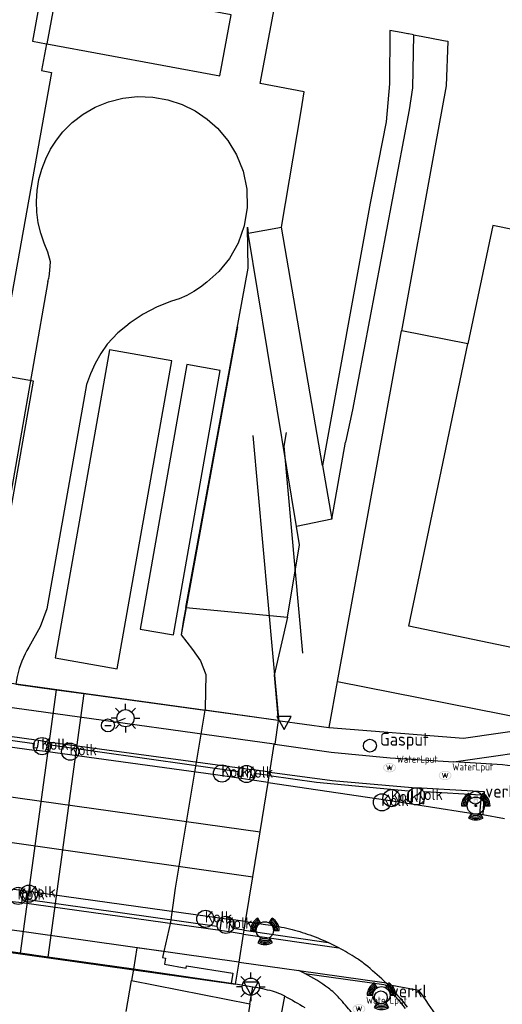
# Model space of a CAD drawing. Extents: x 165936 to 168490, y 440742 to 446306.
# Tile 11 of 78: x 168120 to 168153, y 440992 to 441061. Entities that reach past the tile are written whole.
import ezdxf

# ---------------------------------------------------------------- set-up
doc = ezdxf.new("R2010")
doc.units = 0
doc.header["$LTSCALE"] = 4
doc.layers.get('0').update_dxf_attribs({"linetype": 'CONTINUOUS'})
for name, color, linetype in [('G_BTD', 3, 'CONTINUOUS'), ('G_OBWUPP1', 2, 'ByLayer'), ('G_OTD', 32, 'CONTINUOUS'), ('G_OWG', 6, 'CONTINUOUS'), ('G_OWGP1', 2, 'ByLayer'), ('G_PND', 1, 'CONTINUOUS'), ('G_WGD', 7, 'CONTINUOUS'), ('G_WGDP1', 2, 'ByLayer'), ('G_WGI', 1, 'CONTINUOUS'), ('G_WGIP1', 2, 'ByLayer'), ('LSHD', 3, 'CONTINUOUS')]:
    doc.layers.add(name, color=color, linetype=linetype)
for name, color, linetype, true_color in [('PBRD', 7, 'CONTINUOUS', 0xbd2877), ('PPAL', 7, 'CONTINUOUS', 0xbd2877), ('PPUT', 7, 'CONTINUOUS', 0xbd2877)]:
    doc.layers.add(name, color=color, linetype=linetype, true_color=true_color)
doc.styles.add('ISO', font='ISO')
doc.styles.get("Standard").update_dxf_attribs({"font": 'ISO'})

# ---------------------------------------------------------------- blocks, each defined once
blk = doc.blocks.new('waterleidingput')
at = {"linetype": 'ByBlock', "lineweight": -2}
h = blk.add_hatch(color=0, dxfattribs=at)
h.dxf.hatch_style = 1
edge = h.paths.add_edge_path()
edge.add_spline(control_points=[(0.442, 0), (0.442, 0.043), (0.43, 0.087), (0.364, 0.201), (0.283, 0.258), (0.091, 0.323), (-0.019, 0.329), (-0.222, 0.288), (-0.313, 0.241), (-0.416, 0.124), (-0.441, 0.064), (-0.443, -0.058), (-0.419, -0.119), (-0.335, -0.218), (-0.276, -0.257), (-0.097, -0.325), (0.037, -0.332), (0.27, -0.27), (0.37, -0.201), (0.433, -0.076), (0.442, -0.038), (0.442, 0)], knot_values=[0, 0, 0, 0, 0.380029, 0.380029, 1.118666, 1.118666, 1.857303, 1.857303, 2.59594, 2.59594, 3.13294, 3.13294, 3.66994, 3.66994, 4.20694, 4.20694, 5.079565, 5.079565, 5.952189, 5.952189, 6.283185, 6.283185, 6.283185, 6.283185], degree=3, periodic=0)
edge = h.paths.add_edge_path(flags=16)
edge.add_ellipse((0, 0), major_axis=(0.392, 0), ratio=0.689655, start_angle=0, end_angle=360)
h = blk.add_hatch(color=0, dxfattribs=at)
h.dxf.hatch_style = 1
h.paths.add_polyline_path([(-0.05, -0.087, -0.141608), (-0.088, -0.047), (-0.1, -0.087), (-0.175, 0.175), (-0.225, 0.175), (-0.125, -0.175), (-0.075, -0.175)])
at = {"linetype": 'ByBlock', "lineweight": -2, "true_color": 0x104b6e}
h = blk.add_hatch(color=156, dxfattribs=at)
h.dxf.hatch_style = 1
h.paths.add_polyline_path([(0.1, 0, 1), (-0.1, 0, 1)])
at = {"linetype": 'ByBlock', "lineweight": -2}
h = blk.add_hatch(color=0, dxfattribs=at)
h.dxf.hatch_style = 1
h.paths.add_polyline_path([(0.025, 0.175), (-0.025, 0.175), (-0.05, 0.086, -0.269854), (0.05, 0.086)])
h = blk.add_hatch(color=0, dxfattribs=at)
h.dxf.hatch_style = 1
h.paths.add_polyline_path([(0.225, 0.175), (0.175, 0.175), (0.1, -0.087), (0.088, -0.047, -0.141608), (0.05, -0.087), (0.075, -0.175), (0.125, -0.175)])
at = {"color": 0, "linetype": 'ByBlock', "lineweight": -2}
blk.add_attdef('WATERLEIDINGPUT', (0.5, 0.35), '', height=0.5, dxfattribs=at)
blk = doc.blocks.new('afsl-gas')
at = {"color": 0}
blk.add_circle((0, 0), 0.45, dxfattribs=at)
at = {"color": 0, "style": 'ISO'}
blk.add_attdef('AFSL-GAS', (0.7, 0), '', height=0.9, dxfattribs=at)
blk = doc.blocks.new('verkeersbord')
at = {"color": 0}
for p, q in [((0.502, 0.322), (-0.504, 0.322)), ((-0.504, 0.322), (-0.001, -0.6)), ((-0.001, -0.6), (0.502, 0.322))]:
    blk.add_line(p, q, dxfattribs=at)
blk = doc.blocks.new('kolk')
at = {"color": 0}
blk.add_circle((0, 0), 0.6, dxfattribs=at)
at = {"color": 0, "linetype": 'Continuous', "style": 'ISO'}
blk.add_attdef('KOLK', (-0.043, -0.262), '', height=0.8, dxfattribs=at)
blk = doc.blocks.new('verklikker')
at = {"color": 0}
blk.add_circle((0, 0), 0.45, dxfattribs=at)
at = {"color": 0, "style": 'ISO'}
blk.add_attdef('VERKLIKKER', (0.7, 0), '', height=0.9, dxfattribs=at)
blk = doc.blocks.new('drukknoppaal')
at = {"linetype": 'ByBlock', "lineweight": -2}
h = blk.add_hatch(color=0, dxfattribs=at)
h.dxf.hatch_style = 1
h.paths.add_polyline_path([(0.15, 0.8), (-0.15, 0.8), (-0.15, -0.1), (0, -0.1, -0.414214), (-0.1, 0, -1), (0.1, 0, -0.414214), (0, -0.1), (0.15, -0.1)])
h.paths.add_polyline_path([(-0.1, 0.3, -1), (0.1, 0.3, -1)], flags=16)
at = {"linetype": 'ByBlock', "lineweight": -2, "true_color": 0x681648}
h = blk.add_hatch(color=219, dxfattribs=at)
h.dxf.hatch_style = 1
h.paths.add_polyline_path([(0.1, 0, 1), (-0.1, 0, 1)])
at = {"color": 0, "linetype": 'ByBlock', "lineweight": -2}
blk.add_attdef('DRUKKNOPPAAL', (0.5, 0.35), '', height=0.5, dxfattribs=at)
blk = doc.blocks.new('verkeerslicht')
at = {"color": 0, "linetype": 'Continuous'}
for p, q in [((-0.3, 0.519), (-0.498, 0.863)), ((0.3, 0.519), (0.498, 0.863)), ((-0.996, 0), (-0.6, 0)), ((0.6, 0), (0.996, 0)), ((-0.3, -0.519), (-0.498, -0.863)), ((0.3, -0.519), (0.498, -0.863))]:
    blk.add_line(p, q, dxfattribs=at)
at = {"color": 0}
blk.add_circle((0, 0), 0.6, dxfattribs=at)
at = {"color": 0, "linetype": 'Continuous'}
for radius, start, end in [(0.996, 119.99849, 179.99351), (0.897, 119.99889, 179.99279), (0.797, 119.99938, 179.99189), (0.797, 0.00811, 60.00062), (0.897, 0.00721, 60.00111), (0.996, 0.00649, 60.00151), (0.697, 120.00002, 179.99073), (0.697, 0.00927, 59.99998), (0.697, 239.99998, 300.00002), (0.996, 240.00151, 299.99849), (0.897, 240.00111, 299.99889), (0.797, 240.00062, 299.99938)]:
    blk.add_arc((0, 0), radius, start, end, dxfattribs=at)
blk = doc.blocks.new('lichtmast')
at = {"color": 0}
for p, q in [((-0.707, 0.707), (-0.424, 0.424)), ((0, 0.6), (0, 1)), ((0.424, 0.424), (0.707, 0.707)), ((-0.6, 0), (-1, 0)), ((0.6, 0), (1, 0)), ((-0.424, -0.424), (-0.707, -0.707)), ((0, -0.6), (0, -1)), ((0.424, -0.424), (0.707, -0.707))]:
    blk.add_line(p, q, dxfattribs=at)
blk.add_circle((0, 0), 0.6, dxfattribs=at)
blk = doc.blocks.new('aanduidingsbord')
at = {"color": 0}
for p, q in [((-0.811, -0.333), (0, 0)), ((-1.446, -0.504), (-1.008, -0.504))]:
    blk.add_line(p, q, dxfattribs=at)
blk.add_circle((-1.227, -0.504), 0.45, dxfattribs=at)

msp = doc.modelspace()

# ---------------------------------------------------------------- linework, layer by layer
at = {"layer": 'G_BTD', "linetype": 'Continuous', "transparency": 33554687}
msp.add_lwpolyline([(168147.28, 441059.602), (168147.205, 441059.616), (168146.941, 441059.664), (168146.916, 441059.669), (168146.9, 441059.672), (168146.441, 441059.757), (168145.632, 441059.906), (168145.619, 441056.189), (168145.393, 441053.516), (168144.278, 441047.846), (168140.937, 441029.529)], dxfattribs=at)
at = {"layer": 'G_OBWUPP1', "transparency": 33554687}
for points in [[(168126.082, 441037.594), (168122.276, 441016.09), (168126.611, 441015.323), (168130.417, 441036.827), (168126.082, 441037.594)], [(168133.8, 441036.157), (168131.473, 441036.569), (168128.207, 441018.096), (168130.534, 441017.685), (168133.8, 441036.157)], [(168118.369, 441035.836), (168115.654, 441020.46), (168118.045, 441020.037), (168120.76, 441035.414), (168118.369, 441035.836)]]:
    msp.add_lwpolyline(points, dxfattribs=at)
at = {"layer": 'G_OTD', "linetype": 'Continuous', "transparency": 33554687}
for points in [[(168146.479, 441038.926), (168146.456, 441038.931)], [(168151.093, 441038.022), (168146.479, 441038.926)], [(168131.391, 441019.598), (168138.501, 441018.917)]]:
    msp.add_lwpolyline(points, dxfattribs=at)
at = {"layer": 'G_OWG', "linetype": 'Continuous', "transparency": 33554687}
for points in [[(168137.842, 441011.71), (168132.721, 441012.419)], [(168137.14, 441007.367), (168137.219, 441007.852)], [(168137.219, 441007.852), (168137.259, 441008.105)], [(168147.161, 441006.045), (168147.188, 441007.03)], [(168147.74, 441005.963), (168147.842, 441007.008)], [(168147.161, 441006.045), (168147.156, 441005.875)], [(168147.723, 441005.787), (168147.74, 441005.963)], [(168135.473, 440997.051), (168135.548, 440997.517), (168135.57, 440997.654)], [(168135.43, 440996.786), (168135.473, 440997.051)], [(168129.856, 440995.569), (168129.779, 440995.144), (168129.976, 440995.109), (168129.9, 440994.676), (168131.427, 440994.409), (168131.454, 440994.566), (168134.681, 440994.061), (168134.566, 440993.339)], [(168134.566, 440993.339), (168127.739, 440994.341)], [(168134.866, 440993.297), (168134.566, 440993.339)]]:
    msp.add_lwpolyline(points, dxfattribs=at)
at = {"layer": 'G_OWGP1', "transparency": 33554687}
for points in [[(168120.983, 441009.62), (168121.019, 441009.796)], [(168121.127, 441010.324), (168121.019, 441009.796)], [(168121.76, 441010.226), (168121.641, 441009.706)], [(168121.602, 441009.535), (168121.641, 441009.706)], [(168135.256, 441007.646), (168135.274, 441007.806)], [(168135.336, 441008.37), (168135.274, 441007.806)], [(168135.866, 441007.555), (168135.89, 441007.72)], [(168135.971, 441008.277), (168135.89, 441007.72)], [(168119.949, 440998.975), (168120.051, 440999.669)], [(168120.076, 440999.838), (168120.051, 440999.669)], [(168133.795, 440997.031), (168133.896, 440997.724)], [(168133.92, 440997.887), (168133.896, 440997.724)], [(168134.393, 440996.935), (168134.503, 440997.631)], [(168134.53, 440997.801), (168134.503, 440997.631)], [(168135.473, 440997.051), (168135.57, 440997.654)]]:
    msp.add_lwpolyline(points, dxfattribs=at)
at = {"layer": 'G_PND', "linetype": 'Continuous', "transparency": 33554687}
for points in [[(168165.229, 441043.663), (168155.548, 441045.714), (168153.189, 441046.214), (168152.824, 441046.291), (168151.093, 441038.022)], [(168163.661, 441014.803), (168158.161, 441015.953), (168157.799, 441014.222), (168156.086, 441014.58), (168156.448, 441016.311), (168146.963, 441018.297), (168151.093, 441038.022)]]:
    msp.add_lwpolyline(points, dxfattribs=at)
at = {"layer": 'G_WGD', "linetype": 'Continuous', "transparency": 33554687}
for points in [[(168127.338, 441063.365), (168121.662, 441064.417), (168120.687, 441059.155), (168121.67, 441058.973)], [(168134.555, 441061.011), (168122.48, 441063.249), (168121.687, 441058.97), (168133.762, 441056.732), (168134.555, 441061.011)], [(168138.087, 441046.16), (168139.447, 441054.292), (168139.669, 441055.622), (168136.581, 441056.203), (168137.557, 441061.391), (168137.432, 441061.414)], [(168147.28, 441059.602), (168147.227, 441055.895), (168146.999, 441054.372), (168143.027, 441033.397)], [(168147.28, 441059.602), (168147.837, 441059.5), (168149.381, 441059.215), (168149.666, 441059.163), (168149.685, 441059.16), (168149.577, 441056.043), (168148.766, 441051.599), (168146.456, 441038.931)], [(168121.67, 441058.973), (168121.324, 441057.105), (168122.019, 441056.979), (168114.478, 441014.945)], [(168121.859, 441042.694), (168121.905, 441043.132), (168121.947, 441043.742), (168121.771, 441044.409), (168121.514, 441045.04), (168121.268, 441045.752), (168121.097, 441046.464), (168120.996, 441047.204), (168120.967, 441047.962), (168121.016, 441048.727), (168121.143, 441049.487), (168121.346, 441050.23), (168121.622, 441050.944), (168121.965, 441051.621), (168122.368, 441052.25), (168122.821, 441052.825), (168123.471, 441053.475), (168124.236, 441054.058), (168125.07, 441054.538), (168125.995, 441054.916), (168126.992, 441055.172), (168128.036, 441055.288), (168129.097, 441055.254), (168130.142, 441055.068), (168131.139, 441054.739), (168132.062, 441054.282), (168132.888, 441053.72), (168133.605, 441053.078), (168134.327, 441052.231), (168134.939, 441051.223), (168135.393, 441050.076), (168135.649, 441048.828), (168135.678, 441047.533), (168135.473, 441046.255), (168135.051, 441045.053), (168134.445, 441043.978), (168133.702, 441043.062), (168132.872, 441042.321), (168132.43, 441041.973), (168131.958, 441041.663), (168131.46, 441041.393), (168130.942, 441041.167), (168130.409, 441040.988), (168129.394, 441040.6), (168128.419, 441040.098), (168127.503, 441039.489), (168127.202, 441039.237), (168126.662, 441038.785), (168125.91, 441038.001), (168125.467, 441037.345), (168125.075, 441036.651), (168124.741, 441035.928), (168124.465, 441035.181), (168121.688, 441019.507)], [(168131.391, 441019.598), (168135.748, 441043.306), (168135.695, 441046.16), (168135.761, 441045.759)], [(168135.761, 441045.759), (168138.087, 441046.16)], [(168139.129, 441025.248), (168135.761, 441045.759)], [(168140.937, 441029.529), (168138.087, 441046.16)], [(168121.777, 441042.363), (168117.74, 441019.455)], [(168141.986, 441014.425), (168146.456, 441038.931)], [(168143.027, 441033.397), (168142.546, 441031.147)], [(168141.58, 441025.779), (168142.546, 441031.147)], [(168140.937, 441029.529), (168141.58, 441025.779)], [(168141.58, 441025.779), (168139.129, 441025.248)], [(168138.501, 441018.917), (168139.337, 441023.987), (168139.129, 441025.248)], [(168121.688, 441019.507), (168121.222, 441018.239), (168120.453, 441016.838), (168120.313, 441016.601), (168120.183, 441016.357), (168120.063, 441016.106), (168119.954, 441015.851), (168119.855, 441015.59), (168119.769, 441015.326), (168119.693, 441015.059), (168119.63, 441014.789), (168119.578, 441014.517), (168119.538, 441014.244)], [(168131.391, 441019.598), (168131.239, 441018.771)], [(168131.239, 441018.771), (168131.063, 441017.692), (168131.876, 441016.659), (168132.419, 441015.884), (168132.801, 441014.91), (168132.741, 441012.542), (168132.721, 441012.419)], [(168138.501, 441018.917), (168137.558, 441014.872), (168137.842, 441011.71)], [(168119.538, 441014.244), (168122.36, 441013.853)], [(168141.399, 441011.205), (168141.986, 441014.425)], [(168141.989, 441014.424), (168141.986, 441014.425)], [(168141.989, 441014.424), (168157.286, 441011.397)], [(168122.36, 441013.853), (168119.831, 440995.451)], [(168124.291, 441013.586), (168121.762, 440995.18)], [(168122.36, 441013.853), (168124.291, 441013.586)], [(168124.291, 441013.586), (168132.721, 441012.419)], [(168132.721, 441012.419), (168130.667, 441000), (168130.332, 440997.611), (168129.856, 440995.569)], [(168137.842, 441011.71), (168137.611, 441010.043)], [(168137.842, 441011.71), (168137.985, 441011.69), (168141.374, 441011.207), (168141.399, 441011.205)], [(168141.399, 441011.205), (168150.778, 441010.48), (168155.775, 441011.184), (168157.286, 441011.397)], [(168137.259, 441008.105), (168137.573, 441010.048)], [(168137.573, 441010.048), (168137.611, 441010.043)], [(168137.611, 441010.043), (168141.535, 441009.5), (168145.652, 441009.094), (168150.097, 441008.825)], [(168150.097, 441008.825), (168157.243, 441009.849), (168164.63, 441008.513)], [(168164.288, 441006.86), (168157.352, 441008.101), (168153.51, 441008.618), (168150.097, 441008.825)], [(168137.259, 441008.105), (168141.613, 441007.525), (168147.188, 441007.03)], [(168136.584, 441003.926), (168137.14, 441007.367)], [(168137.14, 441007.367), (168145.496, 441006.132), (168147.156, 441005.875)], [(168147.188, 441007.03), (168147.842, 441007.008)], [(168147.842, 441007.008), (168152.229, 441006.751), (168152.135, 441005.104)], [(168147.156, 441005.875), (168147.723, 441005.787)], [(168147.723, 441005.787), (168151.897, 441005.141)], [(168152.135, 441005.104), (168151.897, 441005.141)], [(168153.643, 441004.84), (168152.135, 441005.104)], [(168136.076, 441000.785), (168136.584, 441003.926)], [(168135.57, 440997.654), (168136.076, 441000.785)], [(168135.57, 440997.654), (168136.968, 440997.457)], [(168135.113, 440994.828), (168135.43, 440996.786)], [(168135.43, 440996.786), (168142.078, 440995.827)], [(168142.078, 440995.827), (168141.333, 440996.202)], [(168119.831, 440995.451), (168116.831, 440995.872)], [(168121.762, 440995.18), (168119.831, 440995.451)], [(168129.856, 440995.569), (168127.989, 440995.832), (168127.739, 440994.341)], [(168127.739, 440994.341), (168121.762, 440995.18)], [(168134.866, 440993.297), (168135.113, 440994.828)], [(168135.113, 440994.828), (168138.279, 440994.386), (168139.277, 440994.245)], [(168127.739, 440994.341), (168127.605, 440993.542)], [(168139.277, 440994.245), (168145.234, 440993.404), (168145.361, 440993.386)], [(168139.71, 440994.032), (168139.277, 440994.245)], [(168127.24, 440991.372), (168127.605, 440993.542)], [(168127.605, 440993.542), (168135.869, 440991.918)], [(168136.088, 440993.082), (168135.141, 440993.249), (168134.866, 440993.297)], [(168145.361, 440993.386), (168145.245, 440993.498)], [(168145.521, 440993.236), (168145.361, 440993.386)], [(168135.869, 440991.918), (168136.088, 440993.082)], [(168138.3, 440992.453), (168138.024, 440992.585), (168137.882, 440992.643), (168137.739, 440992.696), (168137.446, 440992.786)], [(168147.671, 440992.835), (168145.521, 440993.236)], [(168135.869, 440991.918), (168135.533, 440989.71)], [(168137.719, 440989.32), (168138.3, 440992.453)]]:
    msp.add_lwpolyline(points, dxfattribs=at)
for points in [[(168121.777, 441042.363, 0.023477), (168121.859, 441042.694)], [(168136.968, 440997.457, -0.025657), (168138.451, 440997.195)], [(168138.451, 440997.195, -0.025694), (168139.877, 440996.788)], [(168139.877, 440996.788, -0.027449), (168141.333, 440996.202)], [(168143.3, 440995.109, 0.017672), (168142.078, 440995.827)], [(168143.934, 440994.648, 0.030107), (168143.3, 440995.109)], [(168145.245, 440993.498, 0.019905), (168143.934, 440994.648)], [(168141.349, 440993.013, 0.039819), (168139.71, 440994.032)], [(168137.446, 440992.786, 0.036681), (168136.088, 440993.082)], [(168142.114, 440992.314, 0.051869), (168141.349, 440993.013)], [(168145.521, 440993.236, -0.025955), (168146.854, 440991.676)], [(168148.973, 440990.924, 0.027107), (168147.671, 440992.835)], [(168138.3, 440992.453, -0.017599), (168139.714, 440991.646)], [(168142.968, 440991.311, 0.010209), (168142.114, 440992.314)]]:
    msp.add_lwpolyline(points, format="xyb", dxfattribs=at)
at = {"layer": 'G_WGDP1', "transparency": 33554687}
for points in [[(168137.842, 441011.71), (168110.98, 441015.429), (168108.666, 441015.751)], [(168137.573, 441010.048), (168120.786, 441012.371), (168106.926, 441014.285), (168106.912, 441014.287)], [(168106.576, 441012.354), (168106.604, 441012.35), (168121.127, 441010.324)], [(168082.333, 441011.553), (168136.584, 441003.926)], [(168106.446, 441011.611), (168106.48, 441011.606), (168120.983, 441009.62)], [(168121.127, 441010.324), (168121.76, 441010.226)], [(168121.76, 441010.226), (168135.336, 441008.37)], [(168121.602, 441009.535), (168120.983, 441009.62)], [(168135.256, 441007.646), (168133.474, 441007.909), (168121.602, 441009.535)], [(168081.888, 441008.386), (168095.761, 441006.547), (168136.076, 441000.785)], [(168135.336, 441008.37), (168135.971, 441008.277)], [(168137.259, 441008.105), (168135.971, 441008.277)], [(168135.866, 441007.555), (168135.256, 441007.646)], [(168137.14, 441007.367), (168135.866, 441007.555)], [(168119.427, 440999.93), (168120.076, 440999.838)], [(168120.076, 440999.838), (168133.92, 440997.887)], [(168135.113, 440994.828), (168135.092, 440994.831), (168110.524, 440998.296), (168104.409, 440999.142), (168104.275, 440999.16)], [(168119.949, 440998.975), (168119.312, 440999.042)], [(168133.795, 440997.031), (168119.949, 440998.975)], [(168104.155, 440997.616), (168134.866, 440993.297)], [(168133.92, 440997.887), (168134.53, 440997.801)], [(168135.57, 440997.654), (168134.53, 440997.801)], [(168134.393, 440996.935), (168133.795, 440997.031)], [(168135.43, 440996.786), (168134.393, 440996.935)]]:
    msp.add_lwpolyline(points, dxfattribs=at)
at = {"layer": 'G_WGI', "linetype": 'Continuous', "transparency": 33554687}
for points in [[(168137.219, 441007.852), (168140.518, 441007.406), (168146.941, 441006.789), (168146.856, 441006.094), (168147.161, 441006.045)], [(168147.74, 441005.963), (168148.024, 441005.886), (168148.083, 441006.741), (168152.006, 441006.509), (168151.897, 441005.141)], [(168135.473, 440997.051), (168141.333, 440996.202)], [(168139.71, 440994.032), (168145.216, 440993.255), (168145.308, 440993.242)]]:
    msp.add_lwpolyline(points, dxfattribs=at)
msp.add_lwpolyline([(168146.735, 440991.584, 0.028213), (168145.308, 440993.242)], format="xyb", dxfattribs=at)
at = {"layer": 'G_WGIP1', "transparency": 33554687}
for points in [[(168106.534, 441012.115), (168106.564, 441012.111), (168120.807, 441010.103), (168120.771, 441009.813), (168121.019, 441009.796)], [(168121.641, 441009.706), (168121.919, 441009.641), (168121.947, 441010.007), (168135.068, 441008.131), (168135.042, 441007.816), (168135.274, 441007.806)], [(168137.219, 441007.852), (168136.18, 441007.993), (168136.132, 441007.681), (168135.89, 441007.72)], [(168133.896, 440997.724), (168133.635, 440997.755), (168133.573, 440997.318), (168120.229, 440999.202), (168120.323, 440999.677), (168120.051, 440999.669)], [(168135.473, 440997.051), (168134.678, 440997.166), (168134.745, 440997.61), (168134.503, 440997.631)]]:
    msp.add_lwpolyline(points, dxfattribs=at)
at = {"layer": 'LSHD', "linetype": 'Continuous', "lineweight": -3, "transparency": 33554687}
for points in [[(168134.996, 441039.215), (168131.063, 441017.692)], [(168138.411, 441031.812), (168138.242, 441030.864), (168139.554, 441016.401)], [(168137.881, 441011.812), (168137.49, 441016.156), (168136.104, 441031.62)]]:
    msp.add_lwpolyline(points, dxfattribs=at)

# ---------------------------------------------------------------- block references
at = {"layer": 'PBRD', "transparency": 33554687}
for name, p in [('aanduidingsbord', (168127.189, 441011.864)), ('verkeersbord', (168138.261, 441011.665)), ('verkeersbord', (168135.955, 440993.105))]:
    msp.add_blockref(name, p, dxfattribs=at)
for p in [(168151.604, 441006.318), (168145.013, 440992.362)]:
    msp.add_blockref('verklikker', p, dxfattribs=at).add_auto_attribs({'VERKLIKKER': 'verkl '})
at = {"layer": 'PPAL', "transparency": 33554687}
for name, p in [('lichtmast', (168127.189, 441011.864)), ('verkeerslicht', (168151.639, 441005.755)), ('drukknoppaal', (168151.639, 441005.755)), ('verkeerslicht', (168136.919, 440997.042)), ('lichtmast', (168135.936, 440993.109)), ('verkeerslicht', (168145.055, 440992.514))]:
    msp.add_blockref(name, p, dxfattribs=at)
at = {"layer": 'PPUT', "transparency": 33554687}
for name, p, values in [('kolk', (168121.361, 441009.915), {'KOLK': 'Kolk'}), ('afsl-gas', (168144.249, 441009.943), {'AFSL-GAS': 'Gasput'}), ('kolk', (168123.331, 441009.529), {'KOLK': 'Kolk'}), ('waterleidingput', (168145.618, 441008.407), {'WATERLEIDINGPUT': 'WaterLput'}), ('kolk', (168133.925, 441008.007), {'KOLK': 'Kolk'}), ('kolk', (168135.635, 441007.964), {'KOLK': 'Kolk'}), ('waterleidingput', (168149.497, 441007.866), {'WATERLEIDINGPUT': 'WaterLput'}), ('kolk', (168147.48, 441006.407), {'KOLK': 'Kolk'}), ('kolk', (168145.089, 441005.992), {'KOLK': 'Kolk'}), ('kolk', (168145.76, 441006.277), {'KOLK': 'Kolk'}), ('kolk', (168120.452, 440999.613), {'KOLK': 'Kolk'}), ('kolk', (168119.696, 440999.451), {'KOLK': 'Kolk'}), ('kolk', (168132.766, 440997.851), {'KOLK': 'Kolk'}), ('kolk', (168134.186, 440997.428), {'KOLK': 'Kolk'}), ('waterleidingput', (168143.48, 440991.565), {'WATERLEIDINGPUT': 'WaterLput'})]:
    msp.add_blockref(name, p, dxfattribs=at).add_auto_attribs(values)

doc.saveas('drawing.dxf')
